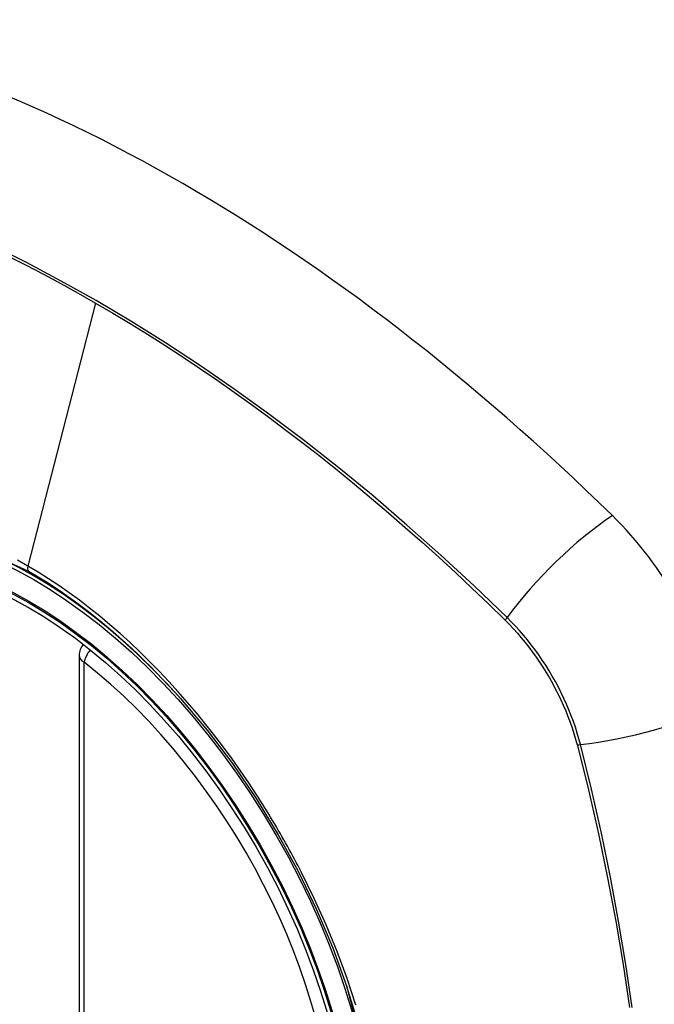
# Model space of a CAD drawing. Header units: inches. Extents: x 481 to 566.6, y 187.4 to 263.9.
# Tile 109 of 132: x 538.082 to 538.53, y 223.164 to 223.859. Entities that reach past the tile are written whole.
import ezdxf

# ---------------------------------------------------------------- set-up
doc = ezdxf.new("R2010")
doc.units = ezdxf.units.IN
doc.header["$MEASUREMENT"] = 0
doc.layers.add('Visible Edges(ANSI)', color=7, linetype='Continuous', lineweight=25)
doc.layers.add('Visible Tangent Edges(ANSI)', color=7, linetype='Continuous', lineweight=25)

msp = doc.modelspace()

# ---------------------------------------------------------------- linework, layer by layer
at = {"layer": 'Visible Edges(ANSI)'}
msp.add_line((538.1242, 223.41017), (538.1242, 222.92549), dxfattribs=at)
at = {"layer": 'Visible Edges(ANSI)', "flags": 128}
msp.add_lwpolyline([(538.19572, 223.37971), (538.21444, 223.35743), (538.23228, 223.33382), (538.24907, 223.30913), (538.26462, 223.28364), (538.27888, 223.25746), (538.29177, 223.23076), (538.30322, 223.20366), (538.31317, 223.17628)], dxfattribs=at)
at = {"layer": 'Visible Edges(ANSI)'}
msp.add_arc((538.13602, 223.41017), 0.01181, 138.76046, 180, dxfattribs=at)
for centre, major_axis, start_param, end_param in [((538.19726, 222.68243), (-0.64961, 1.12515), 5.161526, 5.834048), ((538.09252, 223.18451), (0.15748, -0.27276), 2.363977, 7.060801), ((538.45905, 223.39613), (0.08858, -0.15343), 1.121659, 2.019933)]:
    msp.add_ellipse(centre, major_axis=major_axis, ratio=0.57735, start_param=start_param, end_param=end_param, dxfattribs=at)
msp.add_ellipse((538.08904, 223.1825), major_axis=(-0.15994, 0.27703), ratio=0.57735, dxfattribs=at)
at = {"layer": 'Visible Tangent Edges(ANSI)'}
for p, q in [((538.13581, 223.65885), (538.08791, 223.47318)), ((538.42452, 223.43529), (538.42485, 223.43496)), ((538.12766, 222.92067), (538.12766, 223.40535)), ((538.47559, 223.34709), (538.47571, 223.34664))]:
    msp.add_line(p, q, dxfattribs=at)
at = {"layer": 'Visible Tangent Edges(ANSI)', "flags": 128}
for points in [[(538.4261, 223.4369), (538.40281, 223.45925), (538.37927, 223.48102), (538.35551, 223.50217), (538.33154, 223.52267), (538.3074, 223.54249), (538.28312, 223.56162), (538.25873, 223.58004), (538.23425, 223.59771), (538.20972, 223.61462), (538.18517, 223.63076), (538.16063, 223.6461), (538.1361, 223.66064), (538.11157, 223.6744), (538.08704, 223.68738), (538.06251, 223.69957)], [(538.07459, 223.69171), (538.08683, 223.68554), (538.09908, 223.67916), (538.11133, 223.67259), (538.12357, 223.66582), (538.13581, 223.65885)], [(538.13581, 223.65885), (538.14803, 223.6517), (538.16026, 223.64434), (538.17249, 223.63678), (538.18472, 223.62903), (538.19695, 223.62107), (538.20918, 223.61291), (538.2214, 223.60456), (538.23361, 223.59601), (538.24581, 223.58728), (538.25799, 223.57835), (538.27014, 223.56924), (538.28227, 223.55995), (538.29437, 223.55047), (538.30644, 223.54082), (538.31847, 223.531), (538.33046, 223.521), (538.34241, 223.51084), (538.35431, 223.50051), (538.36615, 223.49002), (538.37795, 223.47938), (538.38968, 223.46858), (538.40136, 223.45763), (538.41291, 223.4466), (538.42452, 223.43529)], [(537.87964, 223.14529), (537.85551, 223.21436), (537.84206, 223.28195), (537.83991, 223.34502), (537.84916, 223.40045), (537.86945, 223.4459), (537.89972, 223.47911), (537.93866, 223.49858), (537.98463, 223.50355), (538.03529, 223.49378), (538.08841, 223.46973)], [(538.08791, 223.47318), (538.0806, 223.47727)], [(538.24953, 223.31156), (538.24387, 223.32019), (538.23806, 223.3287), (538.23212, 223.3371), (538.22606, 223.34538), (538.21988, 223.35351), (538.21359, 223.3615), (538.2072, 223.36933), (538.20072, 223.377), (538.19415, 223.38448), (538.1875, 223.39179), (538.18076, 223.39892), (538.17395, 223.40587), (538.16705, 223.41264), (538.16009, 223.41921), (538.15306, 223.42559), (538.14596, 223.43177), (538.13881, 223.43775), (538.1316, 223.44351), (538.12435, 223.44905), (538.11708, 223.45436), (538.10979, 223.45944), (538.10249, 223.46427), (538.0952, 223.46885), (538.08791, 223.47318)], [(538.08841, 223.46973), (538.09301, 223.46703), (538.09762, 223.46422), (538.10223, 223.46131), (538.10684, 223.4583), (538.11145, 223.45519), (538.11606, 223.45199), (538.12066, 223.44869), (538.12525, 223.4453), (538.12983, 223.44182), (538.1344, 223.43824), (538.13895, 223.43458), (538.14348, 223.43083), (538.14798, 223.42699), (538.15246, 223.42308), (538.15692, 223.41909), (538.16135, 223.41502), (538.16575, 223.41086), (538.17013, 223.40664), (538.17447, 223.40233), (538.17879, 223.39795), (538.18307, 223.3935), (538.18732, 223.38898), (538.19154, 223.38438), (538.19572, 223.37971)], [(538.42485, 223.43496), (538.42775, 223.43203), (538.4306, 223.429), (538.4334, 223.42588), (538.43616, 223.42267), (538.43886, 223.41938), (538.4415, 223.416), (538.44408, 223.41255), (538.4466, 223.40903), (538.44905, 223.40545), (538.45142, 223.4018), (538.45373, 223.39809), (538.45595, 223.39433), (538.45809, 223.39053), (538.46015, 223.38668), (538.46212, 223.3828), (538.46401, 223.37889), (538.4658, 223.37495), (538.4675, 223.37099), (538.4691, 223.36701), (538.4706, 223.36303), (538.472, 223.35904), (538.4733, 223.35505), (538.4745, 223.35106), (538.47559, 223.34709)], [(538.47789, 223.3472), (538.47681, 223.35126), (538.47562, 223.35533), (538.47432, 223.35941), (538.47291, 223.36349), (538.4714, 223.36757), (538.46978, 223.37163), (538.46806, 223.37569), (538.46623, 223.37972), (538.46432, 223.38373), (538.46231, 223.3877), (538.4602, 223.39163), (538.45801, 223.39553), (538.45574, 223.39937), (538.45338, 223.40316), (538.45095, 223.40689), (538.44843, 223.41055), (538.44585, 223.41414), (538.4432, 223.41766), (538.44049, 223.42109), (538.43772, 223.42444), (538.43489, 223.42771), (538.43201, 223.43087), (538.42908, 223.43394), (538.4261, 223.4369)], [(538.47571, 223.34664), (538.48348, 223.31538), (538.4906, 223.28425), (538.49707, 223.25328), (538.50287, 223.22249), (538.50801, 223.19191), (538.51248, 223.16155)], [(538.51434, 223.16161), (538.50992, 223.19204), (538.50483, 223.2227), (538.49908, 223.25358), (538.49267, 223.28463), (538.48561, 223.31585), (538.47789, 223.3472)], [(538.28106, 223.25696), (538.27986, 223.25929), (538.27865, 223.26161), (538.27743, 223.26393), (538.2762, 223.26624), (538.27495, 223.26856), (538.2737, 223.27086), (538.27244, 223.27317), (538.27117, 223.27546), (538.26989, 223.27776), (538.2686, 223.28005), (538.2673, 223.28233), (538.26599, 223.28461), (538.26467, 223.28688), (538.26334, 223.28915), (538.26201, 223.29142), (538.26066, 223.29368), (538.2593, 223.29593), (538.25793, 223.29818), (538.25656, 223.30043), (538.25517, 223.30266), (538.25378, 223.3049), (538.25237, 223.30713), (538.25096, 223.30935), (538.24953, 223.31156)], [(538.31946, 223.16332), (538.31323, 223.18223), (538.30623, 223.20115), (538.29852, 223.21994), (538.29012, 223.23856), (538.28106, 223.25696)], [(538.31316, 223.1763), (538.33089, 223.10781)]]:
    msp.add_lwpolyline(points, dxfattribs=at)
at = {"layer": 'Visible Tangent Edges(ANSI)'}
for centre, major_axis, ratio, start_param, end_param in [((538.09152, 223.18393), (-0.17318, 0.29996), 0.57735, 5.05527, 10.652693), ((538.48464, 223.44107), (-0.08271, -0.08432), 0.354513, 4.18549, 5.093849), ((538.0912, 223.47375), (-0.00246, -0.00426), 0.57735, 5.161112, 6.141288), ((538.43098, 223.43724), (-0.00686, -0.00706), 0.356312, 5.09202, 5.355727), ((538.13602, 223.41017), (0.00724, 0.00933), 0.470841, 1.514965, 2.428164), ((538.13602, 223.41017), (-0.01181, 0), 0.57735, 0, 0.785398), ((538.09147, 223.1839), (0.15059, -0.26083), 0.57735, 5.66855, 8.468616), ((538.51077, 223.39581), (-0.11437, -0.02947), 0.354513, 1.189336, 2.097696), ((538.48063, 223.35125), (-0.00954, -0.00241), 0.356312, 0.927458, 1.191165)]:
    msp.add_ellipse(centre, major_axis=major_axis, ratio=ratio, start_param=start_param, end_param=end_param, dxfattribs=at)
for centre, major_axis in [((538.09212, 223.18427), (0.17111, -0.29637)), ((538.08914, 223.18256), (-0.1627, 0.2818)), ((538.08904, 223.1825), (0.1621, -0.28076))]:
    msp.add_ellipse(centre, major_axis=major_axis, ratio=0.57735, dxfattribs=at)

doc.saveas('drawing.dxf')
